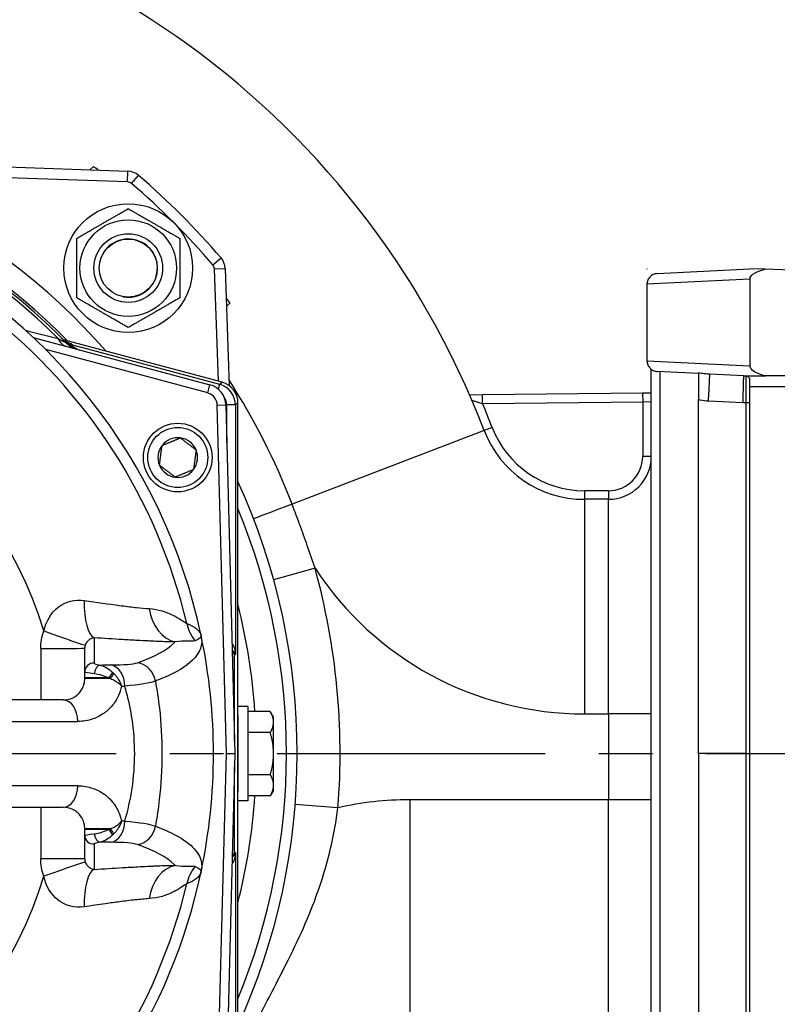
# Model space of a CAD drawing. Header units: millimetres. Extents: x 0 to 5940, y 0 to 4200.
# Tile 23 of 62: x 2185 to 2362, y 1201 to 1430. Entities that reach past the tile are written whole.
import ezdxf

# ---------------------------------------------------------------- set-up
doc = ezdxf.new("R2010")
doc.units = ezdxf.units.MM
doc.header["$LTSCALE"] = 50
doc.linetypes.add('MITTE', pattern=[2, 1.25, -0.25, 0.25, -0.25])
doc.linetypes.add('PHANTOM', pattern=[2.5, 1.25, -0.25, 0.25, -0.25, 0.25, -0.25])
for name, color, linetype in [('01-LINIE-025', 1, 'CONTINUOUS'), ('02-LINIE-035', 2, 'CONTINUOUS'), ('05-ACHSE', 1, 'MITTE')]:
    doc.layers.add(name, color=color, linetype=linetype)

msp = doc.modelspace()

# ---------------------------------------------------------------- linework, layer by layer
at = {"layer": '01-LINIE-025', "linetype": 'PHANTOM'}
msp.add_circle((2160.55, 1259.21), 345, dxfattribs=at)
at = {"layer": '02-LINIE-035'}
for p, q in [((2164.85, 1396.52), (2210.61, 1394.92)), ((2202.57, 1396.05), (2201.75, 1395.23)), ((2210.52, 1392.42), (2164.76, 1394.02)), ((2210.52, 1392.42), (2210.61, 1394.92)), ((2211.44, 1392.06), (2213.07, 1393.96)), ((2230.4, 1373.1), (2232.3, 1374.73)), ((2230.76, 1372.18), (2233.26, 1372.27)), ((2231.68, 1345.97), (2230.76, 1372.18)), ((2233.26, 1372.27), (2234.21, 1344.93)), ((2331.55, 1372.2), (2331.55, 1372.17)), ((2333.92, 1371.07), (2355.55, 1372.2)), ((2359.07, 1372.08), (2355.55, 1372.2)), ((2448.55, 1368.95), (2359.07, 1372.08)), ((2355.55, 1369.75), (2331.55, 1368.57)), ((2331.55, 1368.57), (2331.55, 1350.76)), ((2331.55, 1368.57), (2331.55, 1368.57)), ((2355.55, 1369.75), (2355.55, 1349.58)), ((2233.57, 1363.41), (2234.39, 1364.23)), ((2188.54, 1356.2), (2229.71, 1345.17)), ((2195.54, 1355.65), (2195.54, 1355.65)), ((2195.55, 1355.65), (2195.55, 1355.65)), ((2232.54, 1345.74), (2195.61, 1355.63)), ((2232.54, 1345.74), (2195.61, 1355.63)), ((2195.99, 1355.19), (2195.99, 1355.19)), ((2197.69, 1354.45), (2197.63, 1354.21)), ((2197.69, 1354.45), (2231.94, 1345.27)), ((2229.19, 1343.24), (2191.5, 1353.34)), ((2331.55, 1350.76), (2355.55, 1349.58)), ((2331.55, 1350.76), (2331.55, 1350.76)), ((2332.55, 1169.65), (2332.55, 1348.76)), ((2343.55, 1347.76), (2333.92, 1348.26)), ((2334.55, 1348.23), (2334.55, 1170.18)), ((2343.55, 1347.9), (2343.55, 1341.69)), ((2354.1, 1347.2), (2346.21, 1347.62)), ((2354.1, 1347.2), (2359.28, 1347.2)), ((2354.55, 1347.2), (2354.55, 1340.99)), ((2448.55, 1347.2), (2359.28, 1347.2)), ((2229.19, 1343.24), (2229.71, 1345.17)), ((2231.94, 1345.27), (2231.64, 1344.16)), ((2231.94, 1345.27), (2232.54, 1345.74)), ((2232.54, 1345.74), (2232.54, 1345.74)), ((2355.55, 1344.7), (2355.55, 1346.16)), ((2379.55, 1344.7), (2355.55, 1344.7)), ((2355.55, 1173.7), (2355.55, 1344.7)), ((2234.25, 1343.91), (2234.25, 1343.91)), ((2293.23, 1342.78), (2290.24, 1342.75)), ((2330.53, 1343.19), (2293.23, 1342.78)), ((2293.25, 1340.78), (2293.23, 1342.78)), ((2332.55, 1343.21), (2330.53, 1343.19)), ((2330.53, 1343.19), (2330.55, 1341.19)), ((2231.42, 1340.42), (2233.41, 1340.47)), ((2233.54, 1259.2), (2231.42, 1340.42)), ((2233.41, 1340.47), (2235.54, 1259.2)), ((2233.65, 1331.61), (2233.65, 1340.45)), ((2235.65, 1340.45), (2233.65, 1340.45)), ((2236.25, 1340.91), (2235.65, 1340.45)), ((2235.65, 1340.45), (2235.65, 1282.31)), ((2236.25, 1268.08), (2236.25, 1340.91)), ((2236.25, 1340.91), (2236.25, 1340.91)), ((2236.25, 1268.08), (2236.25, 1340.91)), ((2293.25, 1340.78), (2330.55, 1341.19)), ((2330.55, 1341.19), (2332.55, 1341.23)), ((2330.55, 1341.19), (2330.55, 1328.46)), ((2343.55, 1259.2), (2343.55, 1341.69)), ((2345.89, 1341.41), (2353.94, 1340.99)), ((2353.94, 1340.99), (2354.55, 1340.99)), ((2354.55, 1340.99), (2354.55, 1259.2)), ((2293.61, 1334.51), (2248.84, 1317.36)), ((2295.48, 1335.23), (2293.61, 1334.51)), ((2332.55, 1328.46), (2330.55, 1328.46)), ((2322.55, 1320.46), (2316.96, 1320.46)), ((2316.96, 1320.46), (2316.96, 1318.46)), ((2322.55, 1320.46), (2322.55, 1318.46)), ((2322.55, 1318.46), (2316.96, 1318.46)), ((2316.96, 1318.46), (2316.96, 1268.46)), ((2322.55, 1268.46), (2322.55, 1318.46)), ((2254.2, 1302.39), (2244.56, 1299.73)), ((2200.54, 1278.28), (2200.54, 1283.77)), ((2235.65, 1282.31), (2235.46, 1282.12)), ((2235.46, 1262.2), (2235.46, 1282.12)), ((2200.54, 1276.85), (2200.54, 1278.28)), ((2206.2, 1276.85), (2200.54, 1276.85)), ((2200.54, 1276.7), (2200.54, 1276.85)), ((2206.51, 1276.7), (2200.54, 1276.7)), ((2195.54, 1271.7), (2174.54, 1271.7)), ((2238.54, 1270.2), (2236.25, 1270.2)), ((2238.54, 1270.2), (2238.54, 1248.2)), ((2243.78, 1269.02), (2238.54, 1269.02)), ((2244.54, 1267.7), (2243.78, 1269.02)), ((2177.2, 1266.7), (2198.92, 1266.7)), ((2236.25, 1268.08), (2236.25, 1268.08)), ((2244.54, 1266.56), (2244.54, 1267.7)), ((2244.54, 1259.2), (2244.54, 1266.56)), ((2316.96, 1268.46), (2322.55, 1268.46)), ((2322.55, 1268.46), (2322.55, 1248.46)), ((2332.55, 1268.46), (2322.55, 1268.46)), ((2243.78, 1264.11), (2238.54, 1264.11)), ((2231.42, 1177.99), (2233.54, 1259.2)), ((2235.54, 1259.2), (2233.41, 1177.93)), ((2233.54, 1259.2), (2235.54, 1259.2)), ((2244.54, 1251.84), (2244.54, 1259.2)), ((2354.55, 1259.2), (2343.55, 1259.2)), ((2343.55, 1259.2), (2343.55, 1176.71)), ((2354.55, 1259.2), (2355.55, 1259.2)), ((2354.55, 1259.2), (2354.55, 1177.41)), ((2235.46, 1236.28), (2235.46, 1256.2)), ((2243.78, 1254.3), (2238.54, 1254.3)), ((2198.92, 1251.7), (2177.2, 1251.7)), ((2244.54, 1250.7), (2243.78, 1249.39)), ((2244.54, 1250.7), (2244.54, 1251.84)), ((2236.25, 1177.5), (2236.25, 1250.32)), ((2236.25, 1250.32), (2236.25, 1250.32)), ((2236.25, 1177.5), (2236.25, 1250.32)), ((2238.54, 1248.2), (2236.25, 1248.2)), ((2243.78, 1249.39), (2238.54, 1249.39)), ((2276.26, 1248.46), (2276.26, 1198.47)), ((2322.55, 1248.46), (2276.26, 1248.46)), ((2322.55, 1198.47), (2322.55, 1248.46)), ((2332.55, 1248.46), (2322.55, 1248.46)), ((2174.54, 1246.7), (2195.54, 1246.7)), ((2259.55, 1246.57), (2249.58, 1247.35)), ((2206.51, 1241.7), (2200.54, 1241.7)), ((2200.54, 1241.55), (2200.54, 1241.7)), ((2206.2, 1241.55), (2200.54, 1241.55)), ((2200.54, 1240.13), (2200.54, 1241.55)), ((2200.54, 1234.64), (2200.54, 1240.13)), ((2235.46, 1236.28), (2235.65, 1236.1)), ((2235.65, 1236.1), (2235.65, 1177.96))]:
    msp.add_line(p, q, dxfattribs=at)
for centre, radius in [((2210.68, 1372.34), 15), ((2210.68, 1372.34), 11.25), ((2210.68, 1372.34), 8), ((2210.68, 1372.34), 8), ((2210.68, 1372.34), 6.77), ((2222.22, 1328.2), 8), ((2222.22, 1328.2), 7)]:
    msp.add_circle(centre, radius, dxfattribs=at)
for centre, radius, start, end in [((2107.89, 1263.36), 198.88, 20.9631, 157.1657), ((2097.54, 1259.2), 143, 40.9811, 139.0189), ((2097.54, 1259.2), 138, 44.1915, 135.8085), ((2097.54, 1259.2), 137.5, 44.0768, 135.9232), ((2097.54, 1259.2), 136.85, 44.9689, 135.0311), ((2097.54, 1259.2), 172.5, 52.0144, 52.4947), ((2210.47, 1390.92), 4, 49.3932, 88), ((2097.54, 1259.2), 177.5, 40.6068, 49.3932), ((2210.47, 1390.92), 1.5, 49.3932, 88), ((2097.54, 1259.2), 175, 40.6068, 49.3932), ((2097.54, 1259.2), 130.37, 13.4591, 166.5409), ((2097.54, 1259.2), 133, 11.9224, 64.7955), ((2210.68, 1372.34), 6.79, 260, 170), ((2229.26, 1372.13), 4, 2, 40.6068), ((2229.26, 1372.13), 1.5, 2, 40.6068), ((2097.54, 1259.2), 172.5, 37.5053, 37.9856), ((2097.54, 1259.2), 97.73, 17.0054, 162.9946), ((2199.92, 1358.33), 5, 224.0768, 255), ((2096.25, 1254.37), 142.5, 44.6113, 44.754), ((2228.42, 1340.34), 5, 1.5, 75), ((2231.25, 1340.91), 5, 0, 75), ((2228.42, 1340.34), 3, 1.5, 75), ((2107.89, 1263.36), 200.88, 20.9631, 22.6698), ((2316.96, 1343.46), 25, 200.9631, 270), ((2316.96, 1343.46), 23, 200.9631, 270), ((2222.22, 1328.2), 4.62, 142.6173, 202.6173), ((2222.22, 1328.2), 4.62, 82.6173, 142.6173), ((2222.22, 1328.2), 4.62, 22.6173, 82.6173), ((2222.22, 1328.2), 4.62, 322.6173, 22.6173), ((2222.22, 1328.2), 4.62, 202.6173, 262.6173), ((2322.55, 1328.46), 8, 270, 0), ((2322.55, 1328.46), 10, 270, 0), ((2222.22, 1328.2), 4.62, 262.6173, 322.6173), ((2097.54, 1259.2), 152.5, 335.4423, 24.5577), ((2097.54, 1259.2), 150, 337.6235, 22.3765), ((2097.54, 1259.2), 162.5, 355.5423, 15.4118), ((2316.96, 1343.46), 75, 213.2018, 270), ((2097.56, 1259.21), 117.98, 16.9003, 16.9004), ((2097.52, 1259.2), 120.02, 16.48708678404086, 16.48714159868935), ((2097.54, 1259.2), 143, 3.9356, 14.0776), ((2097.4, 1259.17), 121.14, 12.51859402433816, 12.51862862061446), ((2097.54, 1259.2), 133, 348.0776, 11.9224), ((2093.51, 1258.46), 122.1, 10.47993912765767, 10.47994595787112), ((2097.54, 1259.2), 120, 10.6703, 10.6708), ((2097.54, 1259.2), 120, 7.9969, 7.9973), ((2097.54, 1259.2), 118, 7.9175, 7.9188), ((2097.54, 1259.2), 143, 345.9224, 356.0644), ((2276.26, 1173.46), 75, 90, 102.8719), ((2097.54, 1259.2), 118, 352.0812, 352.0826), ((2097.54, 1259.2), 120, 352.0027, 352.0031), ((2097.54, 1259.2), 124, 348.7791, 348.7795), ((2097.54, 1259.2), 124.09, 348.7629, 348.7633), ((2097.47, 1259.22), 121.08, 347.4813687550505, 347.4814050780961), ((2097.54, 1259.2), 97.73, 197.0054, 342.9946), ((2097.54, 1259.2), 133, 305.2045, 348.0776), ((2097.54, 1259.2), 130.37, 193.4591, 346.5409), ((2097.51, 1259.21), 118.03, 343.1017970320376, 343.1018459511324), ((2097.73, 1259.15), 119.8, 343.513917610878, 343.5139478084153)]:
    msp.add_arc(centre, radius, start, end, dxfattribs=at)
for centre, major_axis, ratio, start_param, end_param in [((2198.74, 1359.53), (-3.55, -3.52), 0.998651, 0, 0.528479), ((2197.44, 1358.99), (-1.29, -4.83), 0.661971, 5.565341, 6.283185), ((2198.43, 1358.34), (3.83, -2.26), 0.876967, 4.419113, 5.019146), ((2198.08, 1355.91), (-1.44, -1.39), 0.685613, 0.26301, 0.721846), ((2345.89, 1341.62), (0.31, 5.99), 0.001828, 4.67753, 6.283185), ((2353.94, 1341.2), (-0.16, -6), 0.000914, 1.535914, 3.141569), ((2230.65, 1340.44), (3.97, 3.04), 0.999891, 5.62895, 6.937421), ((2231.25, 1340.91), (-3.04, 3.97), 0.999456, 4.058153, 5.366625), ((2230.65, 1340.44), (2.38, 1.83), 0.999456, 5.62895, 6.282576), ((2354.55, 1341.03), (1, 0), 0.034899, 4.712389, 6.283185), ((2249.22, 1317.51), (-9.33, -3.59), 0.000045, 4.753458, 6.283083), ((2203.76, 1296.08), (-0.65, -9.98), 0.329595, 4.850715, 6.172243), ((2222.89, 1295.09), (-0.12, -10), 0.748421, 4.933077, 6.124919), ((2233.92, 1291.84), (3.69, 9.3), 0.979433, 2.173457, 2.62901), ((2191.25, 1287.86), (9.42, -3.37), 0.015644, 4.691397, 6.247549), ((2553.73, 1259.2), (0, 3635.31), 0.099977, 1.564058, 1.567358), ((2190.54, 1283.77), (10, 0), 0.006687, 4.687077, 6.283185), ((2234.46, 1282.12), (-0.708, -0.708), 0.999315, 2.356537, 3.454734), ((2202.54, 1278.28), (-2, 0), 0.994463, 4.609562, 6.283185), ((2212.17, 1275.45), (1.69, -4.7), 0.974274, 1.371163, 2.659292), ((2203.87, 1277.87), (0.35, 1.97), 0.552034, 0.125692, 1.659702), ((2096.56, 1281.45), (147.76, -0.77), 0.01024, 5.52742, 5.553436), ((2205.93, 1276.85), (1.21, 1.59), 0.104378, 4.791572, 5.734225), ((2206.13, 1274.93), (-0.04, 5), 0.748861, 4.706775, 6.124799), ((2204.84, 1275.29), (3.89, -4.25), 0.62067, 1.615698, 1.676513), ((2204.72, 1275.14), (5.36, -2.14), 0.373031, 1.381084, 1.441958), ((2206.12, 1276.7), (1.26, 1.56), 0.151736, 4.8343, 5.699416), ((2097.55, 1276.95), (-149.99, 1.04), 0.012561, 2.409492, 2.417229), ((2195.54, 1266.7), (0, 5), 0.675862, 4.712389, 6.283185), ((2195.54, 1251.7), (0, -5), 0.675862, 0, 1.570796), ((2553.73, 1259.2), (0, 3635.31), 0.099977, 1.574235, 1.577535), ((2204.72, 1243.26), (5.36, 2.14), 0.373031, 4.841227, 4.902101), ((2205.93, 1241.55), (1.21, -1.59), 0.104378, 0.54896, 1.491613), ((2206.12, 1241.7), (1.26, -1.56), 0.151736, 0.58377, 1.448885), ((2206.13, 1243.48), (-0.04, -5), 0.748861, 0.158387, 1.57641), ((2097.55, 1241.45), (149.99, 1.04), 0.012561, 0.724364, 0.732101), ((2212.17, 1242.96), (-1.69, -4.7), 0.974274, 0.4823, 1.77043), ((2202.54, 1240.13), (-2, 0), 0.994463, 0, 1.673623), ((2203.87, 1240.53), (0.35, -1.97), 0.552034, 4.623483, 6.157494), ((2204.84, 1243.11), (-3.89, -4.25), 0.62067, 1.465079, 1.525895), ((2096.56, 1236.95), (-147.76, -0.77), 0.01024, 3.871342, 3.897358), ((2190.54, 1234.64), (10, 0), 0.006687, 0, 1.596108), ((2234.46, 1236.28), (0.708, -0.708), 0.999315, 5.970044, 7.068241), ((2191.25, 1230.54), (9.42, 3.37), 0.015644, 0.035637, 1.591788), ((2203.76, 1222.33), (-0.65, 9.98), 0.329595, 0.110942, 1.43247), ((2222.89, 1223.31), (-0.12, 10), 0.748421, 0.158266, 1.350108), ((2233.92, 1226.56), (3.69, -9.3), 0.979433, 3.654175, 4.109728)]:
    msp.add_ellipse(centre, major_axis=major_axis, ratio=ratio, start_param=start_param, end_param=end_param, dxfattribs=at)
for points, weights in [([(2198.68, 1379.27), (2204.68, 1382.73), (2210.68, 1386.2)], [1, 1.15470053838, 1]), ([(2210.68, 1386.2), (2216.68, 1382.73), (2222.68, 1379.27)], [1, 1.15470053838, 1]), ([(2198.68, 1365.41), (2198.68, 1372.34), (2198.68, 1379.27)], [1, 1.15470053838, 1]), ([(2222.68, 1379.27), (2222.68, 1372.34), (2222.68, 1365.41)], [1, 1.15470053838, 1]), ([(2210.68, 1358.48), (2204.68, 1361.95), (2198.68, 1365.41)], [1, 1.15470053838, 1]), ([(2222.68, 1365.41), (2216.68, 1361.95), (2210.68, 1358.48)], [1, 1.15470053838, 1]), ([(2217.96, 1326.43), (2218.26, 1328.72), (2218.55, 1331.01)], [1.21650635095, 1.40470053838, 1.21650635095]), ([(2218.55, 1331.01), (2220.69, 1331.89), (2222.82, 1332.78)], [1.21650635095, 1.40470053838, 1.21650635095]), ([(2222.82, 1332.78), (2224.65, 1331.38), (2226.49, 1329.98)], [1.21650635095, 1.40470053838, 1.21650635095]), ([(2226.49, 1329.98), (2226.19, 1327.69), (2225.89, 1325.4)], [1.21650635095, 1.40470053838, 1.21650635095]), ([(2221.63, 1323.62), (2219.79, 1325.02), (2217.96, 1326.43)], [1.21650635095, 1.40470053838, 1.21650635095]), ([(2225.89, 1325.4), (2223.76, 1324.51), (2221.63, 1323.62)], [1.21650635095, 1.40470053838, 1.21650635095]), ([(2244.54, 1266.56), (2244.54, 1267.7), (2243.78, 1269.02)], [1.71319739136, 1.71319739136, 1.59019535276]), ([(2243.78, 1264.11), (2244.54, 1265.42), (2244.54, 1266.56)], [1.59019535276, 1.71319739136, 1.71319739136]), ([(2244.54, 1259.2), (2244.54, 1261.48), (2243.78, 1264.11)], [1.71319739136, 1.71319739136, 1.59019535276]), ([(2243.78, 1254.3), (2244.54, 1256.92), (2244.54, 1259.2)], [1.59019535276, 1.71319739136, 1.71319739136]), ([(2244.54, 1251.84), (2244.54, 1252.98), (2243.78, 1254.3)], [1.71319739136, 1.71319739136, 1.59019535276]), ([(2243.78, 1249.39), (2244.54, 1250.7), (2244.54, 1251.84)], [1.59019535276, 1.71319739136, 1.71319739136])]:
    msp.add_rational_spline(points, weights, degree=2, dxfattribs=at)
for points, knots in [([(2331.55, 1372.17), (2331.56, 1372.17), (2331.56, 1372.17), (2331.56, 1372.17), (2331.56, 1372.17), (2331.57, 1372.17), (2331.57, 1372.17), (2331.57, 1372.18), (2331.57, 1372.18), (2331.57, 1372.18), (2331.57, 1372.18), (2331.57, 1372.18), (2331.57, 1372.18), (2331.57, 1372.18), (2331.57, 1372.18), (2331.57, 1372.18), (2331.57, 1372.18), (2331.57, 1372.18), (2331.57, 1372.18), (2331.57, 1372.18), (2331.57, 1372.18), (2331.57, 1372.18), (2331.57, 1372.19), (2331.57, 1372.19), (2331.57, 1372.19), (2331.57, 1372.19), (2331.57, 1372.19), (2331.57, 1372.19), (2331.57, 1372.19), (2331.57, 1372.2), (2331.57, 1372.2), (2331.56, 1372.2), (2331.56, 1372.2), (2331.55, 1372.2)], [0.03192381, 0.03192381, 0.03192381, 0.03192381, 0.04457815, 0.04457815, 0.05090532, 0.05090532, 0.05723249, 0.05723249, 0.05839748, 0.05839748, 0.05956247, 0.05956247, 0.05982551, 0.05982551, 0.05988091, 0.05988091, 0.05993632, 0.05993632, 0.0599822, 0.0599822, 0.06002809, 0.06002809, 0.06011986, 0.06011986, 0.06078493, 0.06078493, 0.06258398, 0.06258398, 0.06438303, 0.06438303, 0.06798113, 0.06798113, 0.08793208, 0.08793208, 0.08793208, 0.08793208]), ([(2355.55, 1369.75), (2355.55, 1369.89), (2355.58, 1370.02), (2355.69, 1370.3), (2355.79, 1370.45), (2356.1, 1370.81), (2356.35, 1371), (2357.22, 1371.55), (2357.98, 1371.8), (2358.7, 1371.99), (2358.88, 1372.04), (2359.07, 1372.08)], [0, 0, 0, 0, 0.0402779, 0.0402779, 0.0924235, 0.0924235, 0.1818793, 0.1818793, 0.4005536, 0.4005536, 0.4731647, 0.4731647, 0.4731647, 0.4731647]), ([(2333.92, 1371.07), (2333.92, 1371.07), (2333.92, 1371.07), (2333.61, 1371.05), (2333.31, 1370.98), (2332.74, 1370.72), (2332.49, 1370.55), (2332.04, 1370.1), (2331.86, 1369.82), (2331.62, 1369.22), (2331.55, 1368.9), (2331.55, 1368.57)], [-0.0007903, -0.0007903, -0.0007903, -0.0007903, 0, 0, 0.092391, 0.092391, 0.1847718, 0.1847718, 0.2824219, 0.2824219, 0.3800451, 0.3800451, 0.3800451, 0.3800451]), ([(2195.19, 1356.01), (2195.36, 1355.83), (2195.55, 1355.67), (2195.93, 1355.39), (2196.12, 1355.27), (2196.4, 1355.12), (2196.49, 1355.07), (2196.61, 1355.01), (2196.65, 1355), (2196.72, 1354.96), (2196.76, 1354.95), (2196.81, 1354.93), (2196.82, 1354.92), (2196.83, 1354.92), (2196.83, 1354.92), (2196.83, 1354.92)], [0, 0, 0, 0, 0.075897, 0.075897, 0.1434158, 0.1434158, 0.1807365, 0.1807365, 0.1984724, 0.1984724, 0.2258969, 0.2258969, 0.2544019, 0.2544019, 0.2623853, 0.2623853, 0.2623853, 0.2623853]), ([(2194.36, 1355.92), (2194.74, 1355.71), (2195.1, 1355.52), (2195.43, 1355.34), (2195.68, 1355.2), (2195.91, 1355.07), (2196.08, 1354.98), (2196.17, 1354.93), (2196.24, 1354.9), (2196.28, 1354.87), (2196.31, 1354.86), (2196.32, 1354.85), (2196.32, 1354.85)], [0, 0, 0, 0, 0.411436, 0.411436, 0.411436, 0.727726, 0.727726, 0.727726, 0.893476, 0.893476, 0.893476, 1, 1, 1, 1]), ([(2195.42, 1355.77), (2195.42, 1355.77), (2195.43, 1355.77), (2195.43, 1355.76), (2195.6, 1355.6), (2195.77, 1355.44), (2195.95, 1355.29), (2196.13, 1355.14), (2196.31, 1355), (2196.5, 1354.87), (2196.86, 1354.63), (2197.24, 1354.41), (2197.63, 1354.21)], [0, 0, 0, 0, 0.005022, 0.005022, 0.005022, 0.262946, 0.262946, 0.262946, 0.518867, 0.518867, 0.518867, 1, 1, 1, 1]), ([(2331.55, 1350.76), (2331.55, 1350.43), (2331.62, 1350.11), (2331.86, 1349.51), (2332.04, 1349.23), (2332.49, 1348.78), (2332.74, 1348.6), (2333.3, 1348.35), (2333.61, 1348.28), (2333.92, 1348.26), (2333.92, 1348.26), (2333.92, 1348.26)], [0, 0, 0, 0, 0.0976214, 0.0976214, 0.1952697, 0.1952697, 0.2876362, 0.2876362, 0.380013, 0.380013, 0.3808281, 0.3808281, 0.3808281, 0.3808281]), ([(2359.28, 1347.2), (2358.45, 1347.38), (2357.6, 1347.63), (2356.44, 1348.24), (2356.11, 1348.5), (2355.79, 1348.88), (2355.7, 1349.02), (2355.58, 1349.3), (2355.55, 1349.44), (2355.55, 1349.58)], [0.1555511, 0.1555511, 0.1555511, 0.1555511, 0.3553504, 0.3553504, 0.4863335, 0.4863335, 0.5475898, 0.5475898, 0.601965, 0.601965, 0.601965, 0.601965]), ([(2346.21, 1347.62), (2345.76, 1347.64), (2345.33, 1347.67), (2344.44, 1347.76), (2343.98, 1347.83), (2343.55, 1347.9)], [0, 0, 0, 0, 0.1947446, 0.1947446, 0.4143714, 0.4143714, 0.4143714, 0.4143714]), ([(2355.35, 1346.8), (2355.32, 1346.84), (2355.29, 1346.88), (2355.07, 1347.1), (2354.79, 1347.2), (2354.55, 1347.2)], [0.6595371, 0.6595371, 0.6595371, 0.6595371, 0.6817628, 0.6817628, 0.8152474, 0.8152474, 0.8152474, 0.8152474]), ([(2355.55, 1346.16), (2355.55, 1346.18), (2355.55, 1346.2), (2355.54, 1346.4), (2355.5, 1346.55), (2355.41, 1346.72), (2355.38, 1346.76), (2355.35, 1346.8)], [0.42444905, 0.42444905, 0.42444905, 0.42444905, 0.43048845, 0.43048845, 0.47239103, 0.47239103, 0.48821448, 0.48821448, 0.48821448, 0.48821448]), ([(2290.77, 1341.52), (2290.77, 1341.52), (2290.79, 1341.52), (2290.84, 1341.5), (2290.98, 1341.46), (2291.31, 1341.36), (2291.74, 1341.23), (2292.01, 1341.15), (2292.32, 1341.06), (2292.64, 1340.96), (2292.84, 1340.9), (2293.05, 1340.84), (2293.25, 1340.78)], [-3.2472785, -3.2472785, -3.2472785, -3.2472785, -3.1524164, -3.1524164, -3.1524164, -2.8772189, -2.8772189, -2.8772189, -2.7052205, -2.7052205, -2.7052205, -2.5977214, -2.5977214, -2.5977214, -2.5977214]), ([(2343.55, 1341.69), (2343.68, 1341.67), (2343.82, 1341.64), (2344.59, 1341.52), (2345.25, 1341.45), (2345.89, 1341.41)], [-0.2343441, -0.2343441, -0.2343441, -0.2343441, -0.1947446, -0.1947446, 0, 0, 0, 0]), ([(2254.2, 1302.39), (2253.62, 1304.15), (2253.02, 1305.92), (2251.83, 1309.29), (2251.26, 1310.89), (2250.3, 1313.49), (2249.93, 1314.49), (2249.32, 1316.11), (2249.08, 1316.74), (2248.84, 1317.36)], [0, 0, 0, 0, 0.565062, 0.565062, 1.074413, 1.074413, 1.392758, 1.392758, 1.591723, 1.591723, 1.591723, 1.591723]), ([(2191, 1287.79), (2191.51, 1289.96), (2192.61, 1292), (2194.35, 1293.36), (2196.09, 1294.72), (2198.31, 1295.24), (2200.41, 1294.91)], [0, 0, 0, 0, 0.5, 0.5, 0.5, 1, 1, 1, 1]), ([(2200.41, 1294.91), (2203.32, 1294.47), (2206.07, 1294.07), (2208.66, 1293.73), (2209.3, 1293.65), (2209.93, 1293.57), (2210.54, 1293.49), (2211.14, 1293.42), (2211.74, 1293.35), (2212.31, 1293.29), (2212.4, 1293.28), (2212.49, 1293.27), (2212.58, 1293.26), (2213.63, 1293.15), (2214.63, 1293.06), (2215.56, 1293)], [0, 0, 0, 0, 0.504061, 0.504061, 0.504061, 0.628889, 0.628889, 0.628889, 0.753092, 0.753092, 0.753092, 0.772384, 0.772384, 0.772384, 1, 1, 1, 1]), ([(2215.56, 1293), (2217.71, 1292.84), (2219.54, 1292.23), (2221.04, 1291.5), (2221.8, 1291.14), (2222.47, 1290.73), (2223.03, 1290.37), (2223.35, 1290.16), (2223.63, 1289.97), (2223.87, 1289.81), (2224.05, 1289.7), (2224.2, 1289.61), (2224.33, 1289.55)], [0, 0, 0, 0, 0.5, 0.5, 0.5, 0.751514, 0.751514, 0.751514, 0.895882, 0.895882, 0.895882, 1, 1, 1, 1]), ([(2224.33, 1289.55), (2225.19, 1289.22), (2225.89, 1288.84), (2226.42, 1288.43), (2226.93, 1288.03), (2227.3, 1287.61), (2227.5, 1287.17), (2227.58, 1287.01), (2227.64, 1286.84), (2227.67, 1286.68)], [0, 0, 0, 0, 0.4325445, 0.4325445, 0.4325445, 0.8463181, 0.8463181, 0.8463181, 1, 1, 1, 1]), ([(2202.75, 1286.18), (2202.53, 1286.16), (2202.31, 1286.1), (2202.09, 1286.01), (2201.9, 1285.92), (2201.7, 1285.81), (2201.49, 1285.65), (2201.49, 1285.65), (2201.49, 1285.64), (2201.48, 1285.64), (2201.32, 1285.51), (2201.15, 1285.34), (2200.99, 1285.13), (2200.99, 1285.13), (2200.99, 1285.12), (2200.98, 1285.12), (2200.86, 1284.94), (2200.74, 1284.73), (2200.66, 1284.49)], [0, 0, 0, 0, 0.315553, 0.315553, 0.315553, 0.583864, 0.583864, 0.583864, 0.589444, 0.589444, 0.589444, 0.809999, 0.809999, 0.809999, 0.814148, 0.814148, 0.814148, 1, 1, 1, 1]), ([(2215.32, 1285.45), (2215.29, 1285.45), (2215.25, 1285.45), (2215.22, 1285.45), (2214.46, 1285.49), (2213.69, 1285.53), (2212.9, 1285.57), (2211.74, 1285.63), (2210.54, 1285.7), (2209.31, 1285.77), (2207.21, 1285.9), (2205.01, 1286.04), (2202.75, 1286.18)], [0, 0, 0, 0, 0.009223, 0.009223, 0.009223, 0.207241, 0.207241, 0.207241, 0.5, 0.5, 0.5, 1, 1, 1, 1]), ([(2202.75, 1286.18), (2202.75, 1285.56), (2202.75, 1284.94), (2202.75, 1282.96), (2202.75, 1281.61), (2202.75, 1280.26)], [0, 0, 0, 0, 0.315066, 0.315066, 1, 1, 1, 1]), ([(2212.8, 1280.38), (2216.79, 1281.79), (2219.63, 1283.34), (2221.4, 1285.05), (2221.47, 1285.11), (2221.53, 1285.17), (2221.59, 1285.23)], [0, 0, 0, 0, 0.965203, 0.965203, 0.965203, 1, 1, 1, 1]), ([(2221.59, 1285.23), (2220.3, 1285.25), (2218.93, 1285.29), (2217.46, 1285.35), (2216.98, 1285.37), (2216.49, 1285.39), (2215.99, 1285.41), (2215.77, 1285.43), (2215.54, 1285.44), (2215.32, 1285.45)], [0, 0, 0, 0, 0.677989, 0.677989, 0.677989, 0.90028, 0.90028, 0.90028, 1, 1, 1, 1]), ([(2227.67, 1286.68), (2228.11, 1284.61), (2227.42, 1282.7), (2225.65, 1280.95), (2224.17, 1279.49), (2221.92, 1278.14), (2218.92, 1276.89), (2218.31, 1276.63), (2217.67, 1276.38), (2217, 1276.13)], [0, 0, 0, 0, 0.497038, 0.497038, 0.497038, 0.91486, 0.91486, 0.91486, 1, 1, 1, 1]), ([(2226.25, 1285.51), (2226.06, 1285.43), (2225.81, 1285.42), (2225.5, 1285.42), (2225.21, 1285.42), (2224.85, 1285.44), (2224.45, 1285.44), (2223.68, 1285.45), (2222.73, 1285.43), (2221.59, 1285.23)], [0, 0, 0, 0, 0.265918, 0.265918, 0.265918, 0.519268, 0.519268, 0.519268, 1, 1, 1, 1]), ([(2234.87, 1284.8), (2234.89, 1284.78), (2234.92, 1284.76), (2234.94, 1284.73), (2235.12, 1284.5), (2235.26, 1284.23), (2235.36, 1283.95), (2235.51, 1283.55), (2235.59, 1283.12), (2235.63, 1282.69), (2235.64, 1282.57), (2235.64, 1282.44), (2235.65, 1282.32), (2235.65, 1282.31), (2235.65, 1282.31), (2235.65, 1282.31)], [0.2348842, 0.2348842, 0.2348842, 0.2348842, 0.2622921, 0.2622921, 0.2622921, 0.5151642, 0.5151642, 0.5151642, 0.8876758, 0.8876758, 0.8876758, 0.9972383, 0.9972383, 0.9972383, 1, 1, 1, 1]), ([(2235.65, 1282.31), (2235.65, 1282.31), (2235.65, 1282.31), (2235.65, 1282.31), (2235.64, 1282.35), (2235.64, 1282.39), (2235.63, 1282.43), (2235.59, 1282.56), (2235.53, 1282.7), (2235.42, 1282.82), (2235.4, 1282.85), (2235.38, 1282.87), (2235.35, 1282.89), (2235.29, 1282.95), (2235.21, 1283.01), (2235.12, 1283.06), (2235.09, 1283.08), (2235.05, 1283.1), (2235.01, 1283.12), (2234.98, 1283.13), (2234.95, 1283.14), (2234.92, 1283.15)], [0, 0, 0, 0, 0.00313, 0.00313, 0.00313, 0.1136389, 0.1136389, 0.1136389, 0.4899895, 0.4899895, 0.4899895, 0.5628703, 0.5628703, 0.5628703, 0.7453376, 0.7453376, 0.7453376, 0.810414, 0.810414, 0.810414, 0.8601227, 0.8601227, 0.8601227, 0.8601227]), ([(2202.75, 1280.26), (2202.75, 1280.22), (2202.81, 1280.18), (2202.92, 1280.13), (2203.03, 1280.09), (2203.2, 1280.04), (2203.42, 1279.99), (2203.61, 1279.94), (2203.83, 1279.9), (2204.08, 1279.85)], [0, 0, 0, 0, 0.346227, 0.346227, 0.346227, 0.692595, 0.692595, 0.692595, 1, 1, 1, 1]), ([(2204.08, 1279.85), (2204.6, 1279.76), (2205.13, 1279.54), (2205.66, 1279.22), (2206.15, 1278.93), (2206.62, 1278.56), (2207.05, 1278.14)], [0, 0, 0, 0, 0.517979, 0.517979, 0.517979, 1, 1, 1, 1]), ([(2195.54, 1271.7), (2196.13, 1271.7), (2196.7, 1271.8), (2197.25, 1272), (2197.69, 1272.16), (2198.11, 1272.38), (2198.52, 1272.68), (2198.61, 1272.75), (2198.7, 1272.83), (2198.8, 1272.91), (2199.03, 1273.1), (2199.25, 1273.33), (2199.47, 1273.6), (2199.58, 1273.75), (2199.69, 1273.9), (2199.79, 1274.07), (2199.87, 1274.2), (2199.95, 1274.33), (2200.02, 1274.47), (2200.12, 1274.69), (2200.22, 1274.92), (2200.3, 1275.18), (2200.34, 1275.29), (2200.37, 1275.4), (2200.4, 1275.52), (2200.49, 1275.88), (2200.54, 1276.29), (2200.54, 1276.7)], [0, 0, 0, 0, 0.279238, 0.279238, 0.279238, 0.5, 0.5, 0.5, 0.552002, 0.552002, 0.552002, 0.681286, 0.681286, 0.681286, 0.75, 0.75, 0.75, 0.800923, 0.800923, 0.800923, 0.875, 0.875, 0.875, 0.906681, 0.906681, 0.906681, 1, 1, 1, 1]), ([(2202.76, 1277.89), (2203.3, 1277.83), (2203.9, 1277.7), (2204.51, 1277.51), (2205.08, 1277.33), (2205.65, 1277.11), (2206.2, 1276.85)], [0, 0, 0, 0, 0.517352, 0.517352, 0.517352, 1, 1, 1, 1]), ([(2206.51, 1276.7), (2206.91, 1276.56), (2207.29, 1276.38), (2207.64, 1276.17), (2207.96, 1275.97), (2208.26, 1275.75), (2208.53, 1275.52), (2208.64, 1275.42), (2208.75, 1275.32), (2208.85, 1275.21), (2208.89, 1275.16), (2208.94, 1275.11), (2208.98, 1275.06), (2209, 1275.04), (2209.02, 1275.01), (2209.04, 1274.99), (2209.05, 1274.98), (2209.06, 1274.97), (2209.07, 1274.95), (2209.08, 1274.95), (2209.08, 1274.94), (2209.09, 1274.94), (2209.09, 1274.93), (2209.09, 1274.93), (2209.09, 1274.93), (2209.1, 1274.93), (2209.1, 1274.92), (2209.1, 1274.92)], [0, 0, 0, 0, 0.372379, 0.372379, 0.372379, 0.720983, 0.720983, 0.720983, 0.867591, 0.867591, 0.867591, 0.935969, 0.935969, 0.935969, 0.968822, 0.968822, 0.968822, 0.98477, 0.98477, 0.98477, 0.992543, 0.992543, 0.992543, 0.995838, 0.995838, 0.995838, 1, 1, 1, 1]), ([(2207.3, 1277.9), (2207.61, 1277.57), (2207.9, 1277.22), (2208.15, 1276.86), (2208.56, 1276.25), (2208.89, 1275.59), (2209.1, 1274.92)], [0, 0, 0, 0, 0.3773337, 0.3773337, 0.3773337, 0.9999323, 0.9999323, 0.9999323, 0.9999323]), ([(2217, 1276.13), (2217.38, 1274.04), (2217.69, 1271.93), (2217.94, 1269.79), (2218.33, 1266.27), (2218.53, 1262.75), (2218.53, 1259.2), (2218.53, 1259.18), (2218.53, 1259.16), (2218.53, 1259.15), (2218.53, 1255.58), (2218.33, 1252.06), (2217.92, 1248.52), (2217.68, 1246.41), (2217.37, 1244.33), (2217, 1242.27)], [0.0000003, 0.0000003, 0.0000003, 0.0000003, 0.1888474, 0.1888474, 0.1888474, 0.5, 0.5, 0.5, 0.5014572, 0.5014572, 0.5014572, 0.8137395, 0.8137395, 0.8137395, 0.9999996, 0.9999996, 0.9999996, 0.9999996]), ([(2209.1, 1274.92), (2209.06, 1274.73), (2209.02, 1274.53), (2208.98, 1274.35), (2208.79, 1273.59), (2208.51, 1272.89), (2208.18, 1272.25), (2207.99, 1271.87), (2207.77, 1271.51), (2207.54, 1271.18), (2207.38, 1270.94), (2207.21, 1270.72), (2207.04, 1270.5), (2206.61, 1269.98), (2206.14, 1269.51), (2205.66, 1269.11), (2205.46, 1268.95), (2205.26, 1268.79), (2205.05, 1268.65), (2204.24, 1268.07), (2203.36, 1267.62), (2202.45, 1267.3), (2201.32, 1266.9), (2200.14, 1266.7), (2198.92, 1266.7)], [0, 0, 0, 0, 0.03379, 0.03379, 0.03379, 0.169557, 0.169557, 0.169557, 0.25, 0.25, 0.25, 0.306466, 0.306466, 0.306466, 0.444259, 0.444259, 0.444259, 0.5, 0.5, 0.5, 0.721826, 0.721826, 0.721826, 1, 1, 1, 1]), ([(2209.87, 1243.48), (2210.6, 1245.93), (2211.18, 1248.48), (2211.57, 1251.11), (2211.97, 1253.76), (2212.18, 1256.43), (2212.18, 1259.16), (2212.18, 1259.16), (2212.18, 1259.17), (2212.18, 1259.18), (2212.18, 1261.89), (2211.98, 1264.58), (2211.58, 1267.23), (2211.27, 1269.34), (2210.83, 1271.4), (2210.3, 1273.4), (2210.16, 1273.92), (2210.02, 1274.42), (2209.87, 1274.93)], [0, 0, 0, 0, 0.248921, 0.248921, 0.248921, 0.499524, 0.499524, 0.499524, 0.5, 0.5, 0.5, 0.749959, 0.749959, 0.749959, 0.949127, 0.949127, 0.949127, 1, 1, 1, 1]), ([(2236.25, 1250.32), (2236.25, 1253.28), (2236.25, 1256.24), (2236.25, 1259.2), (2236.25, 1259.37), (2236.25, 1259.54), (2236.25, 1259.71), (2236.25, 1262.5), (2236.25, 1265.29), (2236.25, 1268.08)], [0, 0, 0, 0, 0.499999, 0.499999, 0.499999, 0.528467, 0.528467, 0.528467, 1, 1, 1, 1]), ([(2198.92, 1251.7), (2200.14, 1251.7), (2201.32, 1251.5), (2202.45, 1251.1), (2203.36, 1250.78), (2204.24, 1250.34), (2205.05, 1249.76), (2205.26, 1249.61), (2205.46, 1249.46), (2205.66, 1249.29), (2206.14, 1248.89), (2206.61, 1248.43), (2207.04, 1247.9), (2207.21, 1247.69), (2207.38, 1247.46), (2207.54, 1247.23), (2207.77, 1246.89), (2207.99, 1246.54), (2208.18, 1246.16), (2208.51, 1245.52), (2208.79, 1244.82), (2208.98, 1244.06), (2209.02, 1243.87), (2209.06, 1243.68), (2209.1, 1243.48)], [0, 0, 0, 0, 0.278174, 0.278174, 0.278174, 0.5, 0.5, 0.5, 0.555741, 0.555741, 0.555741, 0.693534, 0.693534, 0.693534, 0.75, 0.75, 0.75, 0.830443, 0.830443, 0.830443, 0.96621, 0.96621, 0.96621, 1, 1, 1, 1]), ([(2200.54, 1241.7), (2200.54, 1242.12), (2200.49, 1242.52), (2200.4, 1242.88), (2200.37, 1243), (2200.34, 1243.12), (2200.3, 1243.23), (2200.22, 1243.49), (2200.12, 1243.72), (2200.02, 1243.93), (2199.95, 1244.08), (2199.87, 1244.21), (2199.79, 1244.33), (2199.69, 1244.5), (2199.58, 1244.66), (2199.47, 1244.8), (2199.25, 1245.07), (2199.03, 1245.3), (2198.8, 1245.5), (2198.7, 1245.58), (2198.61, 1245.65), (2198.52, 1245.72), (2198.11, 1246.02), (2197.69, 1246.24), (2197.25, 1246.4), (2196.7, 1246.6), (2196.13, 1246.7), (2195.54, 1246.7)], [0, 0, 0, 0, 0.093319, 0.093319, 0.093319, 0.125, 0.125, 0.125, 0.199077, 0.199077, 0.199077, 0.25, 0.25, 0.25, 0.318714, 0.318714, 0.318714, 0.447998, 0.447998, 0.447998, 0.5, 0.5, 0.5, 0.720762, 0.720762, 0.720762, 1, 1, 1, 1]), ([(2237.81, 1191.03), (2239.14, 1193.82), (2240.53, 1196.61), (2244.04, 1203.5), (2246.1, 1207.39), (2250.87, 1216.94), (2253.27, 1222.35), (2257.25, 1234.03), (2258.71, 1240.33), (2259.55, 1246.57)], [0, 0, 0, 0, 0.783749, 0.783749, 2.037747, 2.037747, 4.044144, 4.044144, 6.26999, 6.26999, 6.26999, 6.26999]), ([(2202.76, 1240.51), (2203.3, 1240.57), (2203.9, 1240.7), (2204.51, 1240.9), (2205.08, 1241.07), (2205.65, 1241.3), (2206.2, 1241.55)], [0, 0, 0, 0, 0.517352, 0.517352, 0.517352, 1, 1, 1, 1]), ([(2206.51, 1241.7), (2206.91, 1241.85), (2207.29, 1242.03), (2207.64, 1242.24), (2207.96, 1242.43), (2208.26, 1242.65), (2208.53, 1242.89), (2208.64, 1242.99), (2208.75, 1243.09), (2208.85, 1243.19), (2208.89, 1243.24), (2208.94, 1243.29), (2208.98, 1243.34), (2209, 1243.37), (2209.02, 1243.39), (2209.04, 1243.42), (2209.05, 1243.43), (2209.06, 1243.44), (2209.07, 1243.45), (2209.08, 1243.46), (2209.08, 1243.46), (2209.09, 1243.47), (2209.09, 1243.47), (2209.09, 1243.47), (2209.09, 1243.48), (2209.1, 1243.48), (2209.1, 1243.48), (2209.1, 1243.48)], [0, 0, 0, 0, 0.372379, 0.372379, 0.372379, 0.720983, 0.720983, 0.720983, 0.867591, 0.867591, 0.867591, 0.935969, 0.935969, 0.935969, 0.968822, 0.968822, 0.968822, 0.98477, 0.98477, 0.98477, 0.992543, 0.992543, 0.992543, 0.995838, 0.995838, 0.995838, 1, 1, 1, 1]), ([(2209.1, 1243.48), (2208.89, 1242.82), (2208.56, 1242.15), (2208.15, 1241.55), (2207.9, 1241.18), (2207.61, 1240.83), (2207.3, 1240.51)], [0.0000677, 0.0000677, 0.0000677, 0.0000677, 0.6226663, 0.6226663, 0.6226663, 1, 1, 1, 1]), ([(2217, 1242.27), (2219.72, 1241.27), (2221.94, 1240.2), (2223.65, 1239.06), (2225.22, 1238), (2226.35, 1236.88), (2227.03, 1235.7), (2227.34, 1235.16), (2227.55, 1234.61), (2227.68, 1234.06), (2227.84, 1233.3), (2227.84, 1232.53), (2227.67, 1231.73)], [0, 0, 0, 0, 0.3452543, 0.3452543, 0.3452543, 0.6639316, 0.6639316, 0.6639316, 0.8072898, 0.8072898, 0.8072898, 1, 1, 1, 1]), ([(2207.05, 1240.26), (2206.62, 1239.84), (2206.15, 1239.48), (2205.66, 1239.18), (2205.13, 1238.87), (2204.6, 1238.65), (2204.08, 1238.55)], [0, 0, 0, 0, 0.482021, 0.482021, 0.482021, 1, 1, 1, 1]), ([(2204.08, 1238.55), (2203.83, 1238.51), (2203.61, 1238.46), (2203.42, 1238.42), (2203.2, 1238.37), (2203.03, 1238.32), (2202.92, 1238.27), (2202.81, 1238.23), (2202.75, 1238.18), (2202.75, 1238.15)], [0, 0, 0, 0, 0.307405, 0.307405, 0.307405, 0.653773, 0.653773, 0.653773, 1, 1, 1, 1]), ([(2202.75, 1238.15), (2202.75, 1236.8), (2202.75, 1235.44), (2202.75, 1233.47), (2202.75, 1232.84), (2202.75, 1232.22)], [0, 0, 0, 0, 0.684934, 0.684934, 1, 1, 1, 1]), ([(2221.59, 1233.17), (2221.53, 1233.23), (2221.47, 1233.29), (2221.4, 1233.36), (2219.63, 1235.07), (2216.79, 1236.61), (2212.8, 1238.02)], [0, 0, 0, 0, 0.034797, 0.034797, 0.034797, 1, 1, 1, 1]), ([(2235.65, 1236.1), (2235.65, 1236.1), (2235.65, 1236.09), (2235.65, 1236.09), (2235.64, 1235.96), (2235.64, 1235.84), (2235.63, 1235.71), (2235.59, 1235.28), (2235.51, 1234.86), (2235.36, 1234.45), (2235.26, 1234.18), (2235.12, 1233.91), (2234.94, 1233.67), (2234.92, 1233.65), (2234.89, 1233.62), (2234.87, 1233.6)], [0, 0, 0, 0, 0.0027617, 0.0027617, 0.0027617, 0.1123242, 0.1123242, 0.1123242, 0.4848358, 0.4848358, 0.4848358, 0.7377079, 0.7377079, 0.7377079, 0.7651158, 0.7651158, 0.7651158, 0.7651158]), ([(2234.92, 1235.25), (2234.95, 1235.26), (2234.98, 1235.28), (2235.01, 1235.29), (2235.05, 1235.31), (2235.09, 1235.32), (2235.12, 1235.34), (2235.21, 1235.39), (2235.29, 1235.45), (2235.35, 1235.51), (2235.38, 1235.54), (2235.4, 1235.56), (2235.42, 1235.58), (2235.53, 1235.71), (2235.59, 1235.84), (2235.63, 1235.98), (2235.64, 1236.02), (2235.64, 1236.06), (2235.65, 1236.1), (2235.65, 1236.1), (2235.65, 1236.1), (2235.65, 1236.1)], [0.1398773, 0.1398773, 0.1398773, 0.1398773, 0.189586, 0.189586, 0.189586, 0.2546624, 0.2546624, 0.2546624, 0.4371297, 0.4371297, 0.4371297, 0.5100105, 0.5100105, 0.5100105, 0.8863611, 0.8863611, 0.8863611, 0.99687, 0.99687, 0.99687, 1, 1, 1, 1]), ([(2200.66, 1233.91), (2200.73, 1233.72), (2200.82, 1233.54), (2200.92, 1233.39), (2200.94, 1233.35), (2200.97, 1233.31), (2200.99, 1233.27), (2201.12, 1233.09), (2201.27, 1232.94), (2201.41, 1232.82), (2201.44, 1232.8), (2201.47, 1232.78), (2201.49, 1232.75), (2201.68, 1232.6), (2201.87, 1232.5), (2202.05, 1232.42), (2202.29, 1232.31), (2202.52, 1232.25), (2202.75, 1232.22)], [0, 0, 0, 0, 0.151994, 0.151994, 0.151994, 0.190307, 0.190307, 0.190307, 0.378776, 0.378776, 0.378776, 0.416394, 0.416394, 0.416394, 0.66801, 0.66801, 0.66801, 1, 1, 1, 1]), ([(2202.75, 1232.22), (2205.01, 1232.37), (2207.2, 1232.51), (2209.3, 1232.63), (2210.52, 1232.7), (2211.73, 1232.77), (2212.89, 1232.83), (2213.69, 1232.88), (2214.46, 1232.92), (2215.21, 1232.95), (2215.25, 1232.95), (2215.28, 1232.96), (2215.32, 1232.96)], [0, 0, 0, 0, 0.5, 0.5, 0.5, 0.791988, 0.791988, 0.791988, 0.990248, 0.990248, 0.990248, 1, 1, 1, 1]), ([(2215.32, 1232.96), (2215.71, 1232.98), (2216.11, 1233), (2216.49, 1233.01), (2216.82, 1233.03), (2217.14, 1233.04), (2217.46, 1233.06), (2218.92, 1233.12), (2220.31, 1233.15), (2221.59, 1233.17)], [0, 0, 0, 0, 0.174828, 0.174828, 0.174828, 0.322261, 0.322261, 0.322261, 1, 1, 1, 1]), ([(2221.59, 1233.17), (2222.73, 1232.97), (2223.68, 1232.95), (2224.45, 1232.96), (2224.85, 1232.97), (2225.21, 1232.98), (2225.5, 1232.99), (2225.66, 1232.99), (2225.8, 1232.98), (2225.92, 1232.97), (2226.04, 1232.96), (2226.15, 1232.93), (2226.25, 1232.89)], [0, 0, 0, 0, 0.481674, 0.481674, 0.481674, 0.73493, 0.73493, 0.73493, 0.86684, 0.86684, 0.86684, 1, 1, 1, 1]), ([(2200.41, 1223.49), (2198.31, 1223.17), (2196.1, 1223.68), (2194.35, 1225.05), (2192.6, 1226.41), (2191.5, 1228.46), (2191, 1230.62)], [0, 0, 0, 0, 0.5, 0.5, 0.5, 1, 1, 1, 1]), ([(2227.67, 1231.73), (2227.57, 1231.26), (2227.31, 1230.8), (2226.87, 1230.37), (2226.42, 1229.92), (2225.79, 1229.51), (2224.99, 1229.14), (2224.78, 1229.04), (2224.56, 1228.95), (2224.33, 1228.86)], [0, 0, 0, 0, 0.433012, 0.433012, 0.433012, 0.883662, 0.883662, 0.883662, 1, 1, 1, 1]), ([(2224.33, 1228.86), (2224.02, 1228.7), (2223.58, 1228.39), (2223.03, 1228.04), (2222.75, 1227.86), (2222.46, 1227.68), (2222.13, 1227.49), (2221.8, 1227.29), (2221.43, 1227.09), (2221.05, 1226.9), (2219.54, 1226.17), (2217.72, 1225.56), (2215.56, 1225.41)], [0, 0, 0, 0, 0.248443, 0.248443, 0.248443, 0.371015, 0.371015, 0.371015, 0.499544, 0.499544, 0.499544, 1, 1, 1, 1]), ([(2215.56, 1225.41), (2214.54, 1225.34), (2213.46, 1225.24), (2212.31, 1225.12), (2211.73, 1225.06), (2211.14, 1224.99), (2210.53, 1224.91), (2209.92, 1224.84), (2209.29, 1224.76), (2208.65, 1224.68), (2207.59, 1224.54), (2206.51, 1224.39), (2205.39, 1224.23), (2203.78, 1224), (2202.12, 1223.75), (2200.41, 1223.49)], [0, 0, 0, 0, 0.247747, 0.247747, 0.247747, 0.372352, 0.372352, 0.372352, 0.497319, 0.497319, 0.497319, 0.703638, 0.703638, 0.703638, 1, 1, 1, 1])]:
    msp.add_open_spline(points, degree=3, knots=knots, dxfattribs=at)
for points in [[(2186.75, 1357.85), (2189.34, 1357.19), (2191.87, 1356.55), (2194.36, 1355.92)], [(2196.69, 1354.97), (2197.13, 1354.84), (2197.41, 1354.74), (2197.44, 1354.7)], [(2197.63, 1354.21), (2198.03, 1353.97), (2198.45, 1353.7), (2198.88, 1353.43)], [(2248.84, 1317.36), (2244.96, 1327.47), (2240.02, 1337.16), (2234.18, 1346.27)], [(2190.29, 1283.7), (2190.29, 1285.1), (2190.53, 1286.47), (2191, 1287.79)], [(2227.67, 1286.68), (2227.75, 1286.3), (2227.27, 1285.94), (2226.25, 1285.51)], [(2200.66, 1284.49), (2200.58, 1284.26), (2200.54, 1284.01), (2200.54, 1283.77)], [(2206.68, 1279.87), (2209.68, 1279.89), (2211.83, 1280.04), (2212.8, 1280.38)], [(2200.54, 1278.28), (2200.54, 1278.18), (2201.39, 1278.04), (2202.76, 1277.89)], [(2217, 1276.13), (2215.88, 1275.61), (2213.4, 1275.23), (2209.87, 1274.93)], [(2236.25, 1268.08), (2236.25, 1262.16), (2236.25, 1256.24), (2236.25, 1250.32)], [(2209.87, 1243.48), (2213.4, 1243.18), (2215.88, 1242.8), (2217, 1242.27)], [(2200.54, 1240.13), (2200.54, 1240.22), (2201.39, 1240.37), (2202.76, 1240.51)], [(2212.8, 1238.02), (2211.83, 1238.36), (2209.68, 1238.52), (2206.68, 1238.54)], [(2191, 1230.62), (2190.53, 1231.94), (2190.29, 1233.3), (2190.29, 1234.71)], [(2200.54, 1234.64), (2200.54, 1234.39), (2200.58, 1234.15), (2200.66, 1233.91)], [(2226.25, 1232.89), (2227.27, 1232.47), (2227.75, 1232.1), (2227.67, 1231.73)]]:
    msp.add_open_spline(points, degree=3, dxfattribs=at)
at = {"layer": '05-ACHSE'}
msp.add_line((1845.34, 1259.2), (3668.5, 1259.2), dxfattribs=at)

doc.saveas('drawing.dxf')
